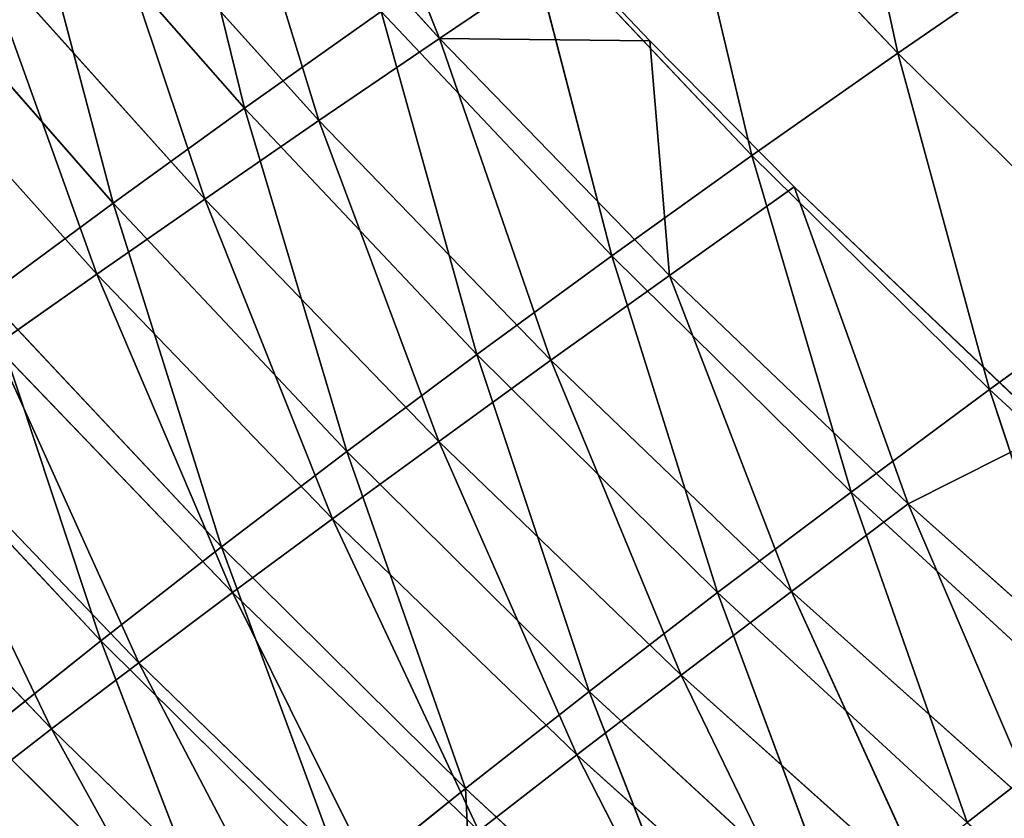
# Model space of a CAD drawing. Extents: x 0 to 500, y 0 to 390.
# Tile 40 of 256: x 51 to 64, y 63 to 74. Entities that reach past the tile are written whole.
import ezdxf

# ---------------------------------------------------------------- set-up
doc = ezdxf.new("R2010")
doc.units = 0
doc.header["$LTSCALE"] = 25.4
doc.layers.get('0').update_dxf_attribs({"linetype": 'CONTINUOUS'})

# ---------------------------------------------------------------- blocks, each defined once
blk = doc.blocks.new('ATLANTA505_-_S_STL')
at = {"color": 0}
for p, q in [((53.863, 111.988, 328.843), (50.488, 111.967, 325.484)), ((53.863, 111.988, 328.843), (50.488, 111.967, 325.484)), ((52.08, 108.025, 324.217), (53.863, 111.988, 328.843)), ((52.08, 108.025, 324.217), (53.863, 111.988, 328.843)), ((57.073, 104.196, 326.243), (57.36, 112.011, 332.082)), ((57.073, 104.196, 326.243), (57.36, 112.011, 332.082)), ((52.08, 108.025, 324.217), (50.488, 111.967, 325.484)), ((52.08, 108.025, 324.217), (50.488, 111.967, 325.484)), ((48.845, 107.994, 320.762), (52.08, 108.025, 324.217)), ((48.845, 107.994, 320.762), (52.08, 108.025, 324.217)), ((50.513, 104.116, 319.501), (52.08, 108.025, 324.217)), ((50.513, 104.116, 319.501), (52.08, 108.025, 324.217)), ((52.08, 108.025, 324.217), (55.439, 108.057, 327.553)), ((52.08, 108.025, 324.217), (55.439, 108.057, 327.553)), ((53.732, 104.155, 322.931), (52.08, 108.025, 324.217)), ((53.732, 104.155, 322.931), (52.08, 108.025, 324.217)), ((53.732, 104.155, 322.931), (55.439, 108.057, 327.553)), ((53.732, 104.155, 322.931), (55.439, 108.057, 327.553)), ((55.439, 108.057, 327.553), (57.073, 104.196, 326.243)), ((55.439, 108.057, 327.553), (57.073, 104.196, 326.243)), ((50.513, 104.116, 319.501), (53.732, 104.155, 322.931)), ((50.513, 104.116, 319.501), (53.732, 104.155, 322.931)), ((52.246, 100.314, 318.22), (53.732, 104.155, 322.931)), ((52.246, 100.314, 318.22), (53.732, 104.155, 322.931)), ((53.732, 104.155, 322.931), (57.073, 104.196, 326.243)), ((53.732, 104.155, 322.931), (57.073, 104.196, 326.243)), ((55.447, 100.362, 321.624), (53.732, 104.155, 322.931)), ((55.447, 100.362, 321.624), (53.732, 104.155, 322.931)), ((55.447, 100.362, 321.624), (57.073, 104.196, 326.243)), ((55.447, 100.362, 321.624), (57.073, 104.196, 326.243)), ((57.073, 104.196, 326.243), (60.534, 104.239, 329.44)), ((57.073, 104.196, 326.243), (60.534, 104.239, 329.44)), ((57.073, 104.196, 326.243), (58.769, 100.411, 324.912)), ((57.073, 104.196, 326.243), (58.769, 100.411, 324.912)), ((58.769, 100.411, 324.912), (60.534, 104.239, 329.44)), ((58.769, 100.411, 324.912), (60.534, 104.239, 329.44)), ((52.246, 100.314, 318.22), (50.513, 104.116, 319.501)), ((52.246, 100.314, 318.22), (50.513, 104.116, 319.501)), ((55.447, 100.362, 321.624), (58.769, 100.411, 324.912)), ((55.447, 100.362, 321.624), (58.769, 100.411, 324.912)), ((57.228, 96.648, 320.295), (58.769, 100.411, 324.912)), ((57.228, 96.648, 320.295), (58.769, 100.411, 324.912)), ((58.769, 100.411, 324.912), (62.209, 100.463, 328.086)), ((58.769, 100.411, 324.912), (62.209, 100.463, 328.086)), ((58.769, 100.411, 324.912), (60.529, 96.706, 323.558)), ((58.769, 100.411, 324.912), (60.529, 96.706, 323.558)), ((60.529, 96.706, 323.558), (62.209, 100.463, 328.086)), ((60.529, 96.706, 323.558), (62.209, 100.463, 328.086)), ((49.165, 100.269, 314.699), (52.246, 100.314, 318.22)), ((49.165, 100.269, 314.699), (52.246, 100.314, 318.22)), ((50.984, 96.541, 313.426), (52.246, 100.314, 318.22)), ((50.984, 96.541, 313.426), (52.246, 100.314, 318.22)), ((52.246, 100.314, 318.22), (55.447, 100.362, 321.624)), ((52.246, 100.314, 318.22), (55.447, 100.362, 321.624)), ((54.046, 96.594, 316.918), (52.246, 100.314, 318.22)), ((54.046, 96.594, 316.918), (52.246, 100.314, 318.22)), ((54.046, 96.594, 316.918), (55.447, 100.362, 321.624)), ((54.046, 96.594, 316.918), (55.447, 100.362, 321.624)), ((57.228, 96.648, 320.295), (55.447, 100.362, 321.624)), ((57.228, 96.648, 320.295), (55.447, 100.362, 321.624)), ((60.529, 96.706, 323.558), (63.947, 96.765, 326.708)), ((60.529, 96.706, 323.558), (63.947, 96.765, 326.708)), ((62.357, 93.083, 322.179), (63.947, 96.765, 326.708)), ((62.357, 93.083, 322.179), (63.947, 96.765, 326.708)), ((65.751, 93.15, 325.305), (63.947, 96.765, 326.708)), ((65.751, 93.15, 325.305), (63.947, 96.765, 326.708)), ((54.046, 96.594, 316.918), (57.228, 96.648, 320.295)), ((54.046, 96.594, 316.918), (57.228, 96.648, 320.295)), ((55.917, 92.958, 315.594), (57.228, 96.648, 320.295)), ((55.917, 92.958, 315.594), (57.228, 96.648, 320.295)), ((57.228, 96.648, 320.295), (60.529, 96.706, 323.558)), ((57.228, 96.648, 320.295), (60.529, 96.706, 323.558)), ((59.078, 93.019, 318.943), (57.228, 96.648, 320.295)), ((59.078, 93.019, 318.943), (57.228, 96.648, 320.295)), ((59.078, 93.019, 318.943), (60.529, 96.706, 323.558)), ((59.078, 93.019, 318.943), (60.529, 96.706, 323.558)), ((60.529, 96.706, 323.558), (62.357, 93.083, 322.179)), ((60.529, 96.706, 323.558), (62.357, 93.083, 322.179)), ((50.984, 96.541, 313.426), (54.046, 96.594, 316.918)), ((50.984, 96.541, 313.426), (54.046, 96.594, 316.918)), ((52.874, 92.899, 312.132), (54.046, 96.594, 316.918)), ((52.874, 92.899, 312.132), (54.046, 96.594, 316.918)), ((55.917, 92.958, 315.594), (54.046, 96.594, 316.918)), ((55.917, 92.958, 315.594), (54.046, 96.594, 316.918)), ((62.357, 93.083, 322.179), (65.751, 93.15, 325.305)), ((62.357, 93.083, 322.179), (65.751, 93.15, 325.305)), ((64.255, 89.548, 320.775), (65.751, 93.15, 325.305)), ((64.255, 89.548, 320.775), (65.751, 93.15, 325.305)), ((55.917, 92.958, 315.594), (59.078, 93.019, 318.943)), ((55.917, 92.958, 315.594), (59.078, 93.019, 318.943)), ((57.862, 89.411, 314.247), (59.078, 93.019, 318.943)), ((57.862, 89.411, 314.247), (59.078, 93.019, 318.943)), ((59.078, 93.019, 318.943), (62.357, 93.083, 322.179)), ((59.078, 93.019, 318.943), (62.357, 93.083, 322.179)), ((61, 89.478, 317.566), (59.078, 93.019, 318.943)), ((61, 89.478, 317.566), (59.078, 93.019, 318.943)), ((61, 89.478, 317.566), (62.357, 93.083, 322.179)), ((61, 89.478, 317.566), (62.357, 93.083, 322.179)), ((62.357, 93.083, 322.179), (64.255, 89.548, 320.775)), ((62.357, 93.083, 322.179), (64.255, 89.548, 320.775)), ((64.255, 89.548, 320.775), (67.624, 89.621, 323.876)), ((64.255, 89.548, 320.775), (67.624, 89.621, 323.876)), ((57.862, 89.411, 314.247), (61, 89.478, 317.566)), ((57.862, 89.411, 314.247), (61, 89.478, 317.566)), ((59.883, 85.956, 312.875), (61, 89.478, 317.566)), ((59.883, 85.956, 312.875), (61, 89.478, 317.566)), ((61, 89.478, 317.566), (64.255, 89.548, 320.775)), ((61, 89.478, 317.566), (64.255, 89.548, 320.775)), ((62.997, 86.028, 316.164), (61, 89.478, 317.566)), ((62.997, 86.028, 316.164), (61, 89.478, 317.566)), ((62.997, 86.028, 316.164), (64.255, 89.548, 320.775)), ((62.997, 86.028, 316.164), (64.255, 89.548, 320.775)), ((64.255, 89.548, 320.775), (66.226, 86.104, 319.345)), ((64.255, 89.548, 320.775), (66.226, 86.104, 319.345)), ((62.997, 86.028, 316.164), (66.226, 86.104, 319.345)), ((62.997, 86.028, 316.164), (66.226, 86.104, 319.345)), ((59.883, 85.956, 312.875), (62.997, 86.028, 316.164)), ((59.883, 85.956, 312.875), (62.997, 86.028, 316.164)), ((61.982, 82.599, 311.478), (62.997, 86.028, 316.164)), ((61.982, 82.599, 311.478), (62.997, 86.028, 316.164)), ((65.071, 82.675, 314.736), (62.997, 86.028, 316.164)), ((65.071, 82.675, 314.736), (62.997, 86.028, 316.164)), ((50.291, 58.266, 326.282), (51.402, 50.871, 325.426)), ((50.291, 58.266, 326.282), (51.402, 50.871, 325.426)), ((48.11, 50.872, 321.984), (51.402, 50.871, 325.426)), ((48.11, 50.872, 321.984), (51.402, 50.871, 325.426)), ((51.402, 50.871, 325.426), (54.814, 50.871, 328.747)), ((51.402, 50.871, 325.426), (54.814, 50.871, 328.747)), ((51.402, 50.871, 325.426), (52.599, 43.503, 324.518)), ((51.402, 50.871, 325.426), (52.599, 43.503, 324.518)), ((52.599, 43.503, 324.518), (49.326, 43.503, 321.103)), ((52.599, 43.503, 324.518), (49.326, 43.503, 321.103)), ((55.993, 43.503, 327.813), (52.599, 43.503, 324.518)), ((52.599, 43.503, 324.518), (53.883, 36.164, 323.558)), ((52.599, 43.503, 324.518), (53.883, 36.164, 323.558)), ((55.993, 43.503, 327.813), (52.599, 43.503, 324.518)), ((50.63, 36.164, 320.173), (53.883, 36.164, 323.558)), ((50.63, 36.164, 320.173), (53.883, 36.164, 323.558)), ((50.63, 36.164, 320.173), (52.022, 28.857, 319.194)), ((50.63, 36.164, 320.173), (52.022, 28.857, 319.194)), ((53.883, 36.164, 323.558), (57.256, 36.164, 326.824)), ((53.883, 36.164, 323.558), (57.256, 36.164, 326.824)), ((53.883, 36.164, 323.558), (55.252, 28.857, 322.547)), ((53.883, 36.164, 323.558), (55.252, 28.857, 322.547)), ((57.256, 36.164, 326.824), (55.252, 28.857, 322.547)), ((57.256, 36.164, 326.824), (55.252, 28.857, 322.547)), ((57.256, 36.164, 326.824), (58.602, 28.857, 325.783)), ((57.256, 36.164, 326.824), (58.602, 28.857, 325.783)), ((60.746, 36.164, 329.973), (58.602, 28.857, 325.783)), ((60.746, 36.164, 329.973), (58.602, 28.857, 325.783)), ((52.022, 28.857, 319.194), (48.911, 28.858, 315.721)), ((52.022, 28.857, 319.194), (48.911, 28.858, 315.721)), ((55.252, 28.857, 322.547), (52.022, 28.857, 319.194)), ((52.022, 28.857, 319.194), (53.501, 21.585, 318.166)), ((52.022, 28.857, 319.194), (53.501, 21.585, 318.166)), ((55.252, 28.857, 322.547), (52.022, 28.857, 319.194)), ((58.602, 28.857, 325.783), (55.252, 28.857, 322.547)), ((55.252, 28.857, 322.547), (56.707, 21.585, 321.486)), ((55.252, 28.857, 322.547), (56.707, 21.585, 321.486)), ((58.602, 28.857, 325.783), (55.252, 28.857, 322.547)), ((58.602, 28.857, 325.783), (56.707, 21.585, 321.486)), ((58.602, 28.857, 325.783), (56.707, 21.585, 321.486)), ((62.069, 28.857, 328.902), (58.602, 28.857, 325.783)), ((58.602, 28.857, 325.783), (60.031, 21.585, 324.688)), ((58.602, 28.857, 325.783), (60.031, 21.585, 324.688)), ((62.069, 28.857, 328.902), (58.602, 28.857, 325.783)), ((62.069, 28.857, 328.902), (60.031, 21.585, 324.688)), ((62.069, 28.857, 328.902), (60.031, 21.585, 324.688)), ((50.414, 21.586, 314.727), (53.501, 21.585, 318.166)), ((50.414, 21.586, 314.727), (53.501, 21.585, 318.166)), ((53.501, 21.585, 318.166), (56.707, 21.585, 321.486)), ((53.501, 21.585, 318.166), (56.707, 21.585, 321.486)), ((53.501, 21.585, 318.166), (55.066, 14.352, 317.089)), ((53.501, 21.585, 318.166), (55.066, 14.352, 317.089)), ((56.707, 21.585, 321.486), (60.031, 21.585, 324.688)), ((56.707, 21.585, 321.486), (60.031, 21.585, 324.688)), ((56.707, 21.585, 321.486), (58.246, 14.351, 320.373)), ((56.707, 21.585, 321.486), (58.246, 14.351, 320.373)), ((60.031, 21.585, 324.688), (58.246, 14.351, 320.373)), ((60.031, 21.585, 324.688), (58.246, 14.351, 320.373)), ((60.031, 21.585, 324.688), (63.472, 21.585, 327.775)), ((60.031, 21.585, 324.688), (63.472, 21.585, 327.775)), ((60.031, 21.585, 324.688), (61.543, 14.351, 323.541)), ((60.031, 21.585, 324.688), (61.543, 14.351, 323.541)), ((63.472, 21.585, 327.775), (61.543, 14.351, 323.541)), ((63.472, 21.585, 327.775), (61.543, 14.351, 323.541)), ((55.066, 14.352, 317.089), (52.005, 14.352, 313.687)), ((55.066, 14.352, 317.089), (52.005, 14.352, 313.687)), ((58.246, 14.351, 320.373), (55.066, 14.352, 317.089)), ((55.066, 14.352, 317.089), (56.718, 7.159, 315.964)), ((55.066, 14.352, 317.089), (56.718, 7.159, 315.964)), ((58.246, 14.351, 320.373), (55.066, 14.352, 317.089)), ((58.246, 14.351, 320.373), (56.718, 7.159, 315.964)), ((58.246, 14.351, 320.373), (56.718, 7.159, 315.964)), ((61.543, 14.351, 323.541), (58.246, 14.351, 320.373)), ((58.246, 14.351, 320.373), (59.87, 7.159, 319.21)), ((58.246, 14.351, 320.373), (59.87, 7.159, 319.21)), ((61.543, 14.351, 323.541), (58.246, 14.351, 320.373)), ((61.543, 14.351, 323.541), (59.87, 7.159, 319.21)), ((61.543, 14.351, 323.541), (59.87, 7.159, 319.21)), ((64.956, 14.352, 326.594), (61.543, 14.351, 323.541)), ((64.956, 14.352, 326.594), (61.543, 14.351, 323.541)), ((61.543, 14.351, 323.541), (63.138, 7.159, 322.341)), ((61.543, 14.351, 323.541), (63.138, 7.159, 322.341)), ((64.956, 14.352, 326.594), (63.138, 7.159, 322.341)), ((64.956, 14.352, 326.594), (63.138, 7.159, 322.341)), ((53.684, 7.159, 312.6), (56.718, 7.159, 315.964)), ((53.684, 7.159, 312.6), (56.718, 7.159, 315.964)), ((54.466, 0.01, 310.322), (56.718, 7.159, 315.964)), ((54.466, 0.01, 310.322), (56.718, 7.159, 315.964)), ((56.718, 7.159, 315.964), (59.87, 7.159, 319.21)), ((58.456, 0.01, 314.79), (56.718, 7.159, 315.964)), ((58.456, 0.01, 314.79), (56.718, 7.159, 315.964)), ((59.601, 0.01, 315.994), (56.718, 7.159, 315.964)), ((59.601, 0.01, 315.994), (56.718, 7.159, 315.964)), ((56.718, 7.159, 315.964), (59.87, 7.159, 319.21)), ((59.601, 0.01, 315.994), (59.87, 7.159, 319.21)), ((59.601, 0.01, 315.994), (59.87, 7.159, 319.21)), ((59.87, 7.159, 319.21), (63.138, 7.159, 322.341)), ((61.577, 0.01, 317.997), (59.87, 7.159, 319.21)), ((61.577, 0.01, 317.997), (59.87, 7.159, 319.21)), ((59.87, 7.159, 319.21), (63.138, 7.159, 322.341)), ((61.577, 0.01, 317.997), (63.138, 7.159, 322.341)), ((61.577, 0.01, 317.997), (63.138, 7.159, 322.341)), ((63.138, 7.159, 322.341), (66.52, 7.159, 325.358)), ((65.1, 0.01, 321.352), (63.138, 7.159, 322.341)), ((65.1, 0.01, 321.352), (63.138, 7.159, 322.341)), ((63.138, 7.159, 322.341), (66.52, 7.159, 325.358)), ((58.456, 0.01, 314.79), (59.601, 0.01, 315.994)), ((59.601, 0.01, 315.994), (61.577, 0.01, 317.997)), ((61.577, 0.01, 317.997), (65.1, 0.01, 321.352))]:
    blk.add_line(p, q, dxfattribs=at)
mesh = blk.add_polyface(dxfattribs=at)
corners = [(53.863, 111.988, 328.843), (50.488, 111.967, 325.484), (49.625, 118.495, 329.12)]
mesh.append_faces([[corners[k] for k in face] for face in [(0, 1, 2)]], dxfattribs={"color": 0})
mesh = blk.add_polyface(dxfattribs=at)
corners = [(53.863, 111.988, 328.843), (52.08, 108.025, 324.217), (50.488, 111.967, 325.484)]
mesh.append_faces([[corners[k] for k in face] for face in [(0, 1, 2)]], dxfattribs={"color": 0})
mesh = blk.add_polyface(dxfattribs=at)
corners = [(55.439, 108.057, 327.553), (52.08, 108.025, 324.217), (53.863, 111.988, 328.843)]
mesh.append_faces([[corners[k] for k in face] for face in [(0, 1, 2)]], dxfattribs={"color": 0})
mesh = blk.add_polyface(dxfattribs=at)
corners = [(57.36, 112.011, 332.082), (57.073, 104.196, 326.243), (55.439, 108.057, 327.553)]
mesh.append_faces([[corners[k] for k in face] for face in [(0, 1, 2)]], dxfattribs={"color": 0})
mesh = blk.add_polyface(dxfattribs=at)
corners = [(60.534, 104.239, 329.44), (57.073, 104.196, 326.243), (57.36, 112.011, 332.082)]
mesh.append_faces([[corners[k] for k in face] for face in [(0, 1, 2)]], dxfattribs={"color": 0})
mesh = blk.add_polyface(dxfattribs=at)
corners = [(50.488, 111.967, 325.484), (52.08, 108.025, 324.217), (48.845, 107.994, 320.762)]
mesh.append_faces([[corners[k] for k in face] for face in [(0, 1, 2)]], dxfattribs={"color": 0})
mesh = blk.add_polyface(dxfattribs=at)
corners = [(52.08, 108.025, 324.217), (50.513, 104.116, 319.501), (48.845, 107.994, 320.762)]
mesh.append_faces([[corners[k] for k in face] for face in [(0, 1, 2)]], dxfattribs={"color": 0})
mesh = blk.add_polyface(dxfattribs=at)
corners = [(52.08, 108.025, 324.217), (53.732, 104.155, 322.931), (50.513, 104.116, 319.501)]
mesh.append_faces([[corners[k] for k in face] for face in [(0, 1, 2)]], dxfattribs={"color": 0})
mesh = blk.add_polyface(dxfattribs=at)
corners = [(55.439, 108.057, 327.553), (53.732, 104.155, 322.931), (52.08, 108.025, 324.217)]
mesh.append_faces([[corners[k] for k in face] for face in [(0, 1, 2)]], dxfattribs={"color": 0})
mesh = blk.add_polyface(dxfattribs=at)
corners = [(57.073, 104.196, 326.243), (53.732, 104.155, 322.931), (55.439, 108.057, 327.553)]
mesh.append_faces([[corners[k] for k in face] for face in [(0, 1, 2)]], dxfattribs={"color": 0})
mesh = blk.add_polyface(dxfattribs=at)
corners = [(53.732, 104.155, 322.931), (52.246, 100.314, 318.22), (50.513, 104.116, 319.501)]
mesh.append_faces([[corners[k] for k in face] for face in [(0, 1, 2)]], dxfattribs={"color": 0})
mesh = blk.add_polyface(dxfattribs=at)
corners = [(53.732, 104.155, 322.931), (55.447, 100.362, 321.624), (52.246, 100.314, 318.22)]
mesh.append_faces([[corners[k] for k in face] for face in [(0, 1, 2)]], dxfattribs={"color": 0})
mesh = blk.add_polyface(dxfattribs=at)
corners = [(57.073, 104.196, 326.243), (55.447, 100.362, 321.624), (53.732, 104.155, 322.931)]
mesh.append_faces([[corners[k] for k in face] for face in [(0, 1, 2)]], dxfattribs={"color": 0})
mesh = blk.add_polyface(dxfattribs=at)
corners = [(58.769, 100.411, 324.912), (55.447, 100.362, 321.624), (57.073, 104.196, 326.243)]
mesh.append_faces([[corners[k] for k in face] for face in [(0, 1, 2)]], dxfattribs={"color": 0})
mesh = blk.add_polyface(dxfattribs=at)
corners = [(60.534, 104.239, 329.44), (58.769, 100.411, 324.912), (57.073, 104.196, 326.243)]
mesh.append_faces([[corners[k] for k in face] for face in [(0, 1, 2)]], dxfattribs={"color": 0})
mesh = blk.add_polyface(dxfattribs=at)
corners = [(62.209, 100.463, 328.086), (58.769, 100.411, 324.912), (60.534, 104.239, 329.44)]
mesh.append_faces([[corners[k] for k in face] for face in [(0, 1, 2)]], dxfattribs={"color": 0})
mesh = blk.add_polyface(dxfattribs=at)
corners = [(50.513, 104.116, 319.501), (52.246, 100.314, 318.22), (49.165, 100.269, 314.699)]
mesh.append_faces([[corners[k] for k in face] for face in [(0, 1, 2)]], dxfattribs={"color": 0})
mesh = blk.add_polyface(dxfattribs=at)
corners = [(58.769, 100.411, 324.912), (57.228, 96.648, 320.295), (55.447, 100.362, 321.624)]
mesh.append_faces([[corners[k] for k in face] for face in [(0, 1, 2)]], dxfattribs={"color": 0})
mesh = blk.add_polyface(dxfattribs=at)
corners = [(60.529, 96.706, 323.558), (57.228, 96.648, 320.295), (58.769, 100.411, 324.912)]
mesh.append_faces([[corners[k] for k in face] for face in [(0, 1, 2)]], dxfattribs={"color": 0})
mesh = blk.add_polyface(dxfattribs=at)
corners = [(62.209, 100.463, 328.086), (60.529, 96.706, 323.558), (58.769, 100.411, 324.912)]
mesh.append_faces([[corners[k] for k in face] for face in [(0, 1, 2)]], dxfattribs={"color": 0})
mesh = blk.add_polyface(dxfattribs=at)
corners = [(63.947, 96.765, 326.708), (60.529, 96.706, 323.558), (62.209, 100.463, 328.086)]
mesh.append_faces([[corners[k] for k in face] for face in [(0, 1, 2)]], dxfattribs={"color": 0})
mesh = blk.add_polyface(dxfattribs=at)
corners = [(52.246, 100.314, 318.22), (50.984, 96.541, 313.426), (49.165, 100.269, 314.699)]
mesh.append_faces([[corners[k] for k in face] for face in [(0, 1, 2)]], dxfattribs={"color": 0})
mesh = blk.add_polyface(dxfattribs=at)
corners = [(52.246, 100.314, 318.22), (54.046, 96.594, 316.918), (50.984, 96.541, 313.426)]
mesh.append_faces([[corners[k] for k in face] for face in [(0, 1, 2)]], dxfattribs={"color": 0})
mesh = blk.add_polyface(dxfattribs=at)
corners = [(55.447, 100.362, 321.624), (54.046, 96.594, 316.918), (52.246, 100.314, 318.22)]
mesh.append_faces([[corners[k] for k in face] for face in [(0, 1, 2)]], dxfattribs={"color": 0})
mesh = blk.add_polyface(dxfattribs=at)
corners = [(55.447, 100.362, 321.624), (57.228, 96.648, 320.295), (54.046, 96.594, 316.918)]
mesh.append_faces([[corners[k] for k in face] for face in [(0, 1, 2)]], dxfattribs={"color": 0})
mesh = blk.add_polyface(dxfattribs=at)
corners = [(63.947, 96.765, 326.708), (62.357, 93.083, 322.179), (60.529, 96.706, 323.558)]
mesh.append_faces([[corners[k] for k in face] for face in [(0, 1, 2)]], dxfattribs={"color": 0})
mesh = blk.add_polyface(dxfattribs=at)
corners = [(65.751, 93.15, 325.305), (62.357, 93.083, 322.179), (63.947, 96.765, 326.708)]
mesh.append_faces([[corners[k] for k in face] for face in [(0, 1, 2)]], dxfattribs={"color": 0})
mesh = blk.add_polyface(dxfattribs=at)
corners = [(67.482, 96.827, 329.747), (65.751, 93.15, 325.305), (63.947, 96.765, 326.708)]
mesh.append_faces([[corners[k] for k in face] for face in [(0, 1, 2)]], dxfattribs={"color": 0})
mesh = blk.add_polyface(dxfattribs=at)
corners = [(57.228, 96.648, 320.295), (55.917, 92.958, 315.594), (54.046, 96.594, 316.918)]
mesh.append_faces([[corners[k] for k in face] for face in [(0, 1, 2)]], dxfattribs={"color": 0})
mesh = blk.add_polyface(dxfattribs=at)
corners = [(57.228, 96.648, 320.295), (59.078, 93.019, 318.943), (55.917, 92.958, 315.594)]
mesh.append_faces([[corners[k] for k in face] for face in [(0, 1, 2)]], dxfattribs={"color": 0})
mesh = blk.add_polyface(dxfattribs=at)
corners = [(60.529, 96.706, 323.558), (59.078, 93.019, 318.943), (57.228, 96.648, 320.295)]
mesh.append_faces([[corners[k] for k in face] for face in [(0, 1, 2)]], dxfattribs={"color": 0})
mesh = blk.add_polyface(dxfattribs=at)
corners = [(62.357, 93.083, 322.179), (59.078, 93.019, 318.943), (60.529, 96.706, 323.558)]
mesh.append_faces([[corners[k] for k in face] for face in [(0, 1, 2)]], dxfattribs={"color": 0})
mesh = blk.add_polyface(dxfattribs=at)
corners = [(54.046, 96.594, 316.918), (52.874, 92.899, 312.132), (50.984, 96.541, 313.426)]
mesh.append_faces([[corners[k] for k in face] for face in [(0, 1, 2)]], dxfattribs={"color": 0})
mesh = blk.add_polyface(dxfattribs=at)
corners = [(54.046, 96.594, 316.918), (55.917, 92.958, 315.594), (52.874, 92.899, 312.132)]
mesh.append_faces([[corners[k] for k in face] for face in [(0, 1, 2)]], dxfattribs={"color": 0})
mesh = blk.add_polyface(dxfattribs=at)
corners = [(65.751, 93.15, 325.305), (64.255, 89.548, 320.775), (62.357, 93.083, 322.179)]
mesh.append_faces([[corners[k] for k in face] for face in [(0, 1, 2)]], dxfattribs={"color": 0})
mesh = blk.add_polyface(dxfattribs=at)
corners = [(67.624, 89.621, 323.876), (64.255, 89.548, 320.775), (65.751, 93.15, 325.305)]
mesh.append_faces([[corners[k] for k in face] for face in [(0, 1, 2)]], dxfattribs={"color": 0})
mesh = blk.add_polyface(dxfattribs=at)
corners = [(59.078, 93.019, 318.943), (57.862, 89.411, 314.247), (55.917, 92.958, 315.594)]
mesh.append_faces([[corners[k] for k in face] for face in [(0, 1, 2)]], dxfattribs={"color": 0})
mesh = blk.add_polyface(dxfattribs=at)
corners = [(59.078, 93.019, 318.943), (61, 89.478, 317.566), (57.862, 89.411, 314.247)]
mesh.append_faces([[corners[k] for k in face] for face in [(0, 1, 2)]], dxfattribs={"color": 0})
mesh = blk.add_polyface(dxfattribs=at)
corners = [(62.357, 93.083, 322.179), (61, 89.478, 317.566), (59.078, 93.019, 318.943)]
mesh.append_faces([[corners[k] for k in face] for face in [(0, 1, 2)]], dxfattribs={"color": 0})
mesh = blk.add_polyface(dxfattribs=at)
corners = [(64.255, 89.548, 320.775), (61, 89.478, 317.566), (62.357, 93.083, 322.179)]
mesh.append_faces([[corners[k] for k in face] for face in [(0, 1, 2)]], dxfattribs={"color": 0})
mesh = blk.add_polyface(dxfattribs=at)
corners = [(67.624, 89.621, 323.876), (66.226, 86.104, 319.345), (64.255, 89.548, 320.775)]
mesh.append_faces([[corners[k] for k in face] for face in [(0, 1, 2)]], dxfattribs={"color": 0})
mesh = blk.add_polyface(dxfattribs=at)
corners = [(61, 89.478, 317.566), (59.883, 85.956, 312.875), (57.862, 89.411, 314.247)]
mesh.append_faces([[corners[k] for k in face] for face in [(0, 1, 2)]], dxfattribs={"color": 0})
mesh = blk.add_polyface(dxfattribs=at)
corners = [(61, 89.478, 317.566), (62.997, 86.028, 316.164), (59.883, 85.956, 312.875)]
mesh.append_faces([[corners[k] for k in face] for face in [(0, 1, 2)]], dxfattribs={"color": 0})
mesh = blk.add_polyface(dxfattribs=at)
corners = [(64.255, 89.548, 320.775), (62.997, 86.028, 316.164), (61, 89.478, 317.566)]
mesh.append_faces([[corners[k] for k in face] for face in [(0, 1, 2)]], dxfattribs={"color": 0})
mesh = blk.add_polyface(dxfattribs=at)
corners = [(66.226, 86.104, 319.345), (62.997, 86.028, 316.164), (64.255, 89.548, 320.775)]
mesh.append_faces([[corners[k] for k in face] for face in [(0, 1, 2)]], dxfattribs={"color": 0})
mesh = blk.add_polyface(dxfattribs=at)
corners = [(66.226, 86.104, 319.345), (65.071, 82.675, 314.736), (62.997, 86.028, 316.164)]
mesh.append_faces([[corners[k] for k in face] for face in [(0, 1, 2)]], dxfattribs={"color": 0})
mesh = blk.add_polyface(dxfattribs=at)
corners = [(62.997, 86.028, 316.164), (61.982, 82.599, 311.478), (59.883, 85.956, 312.875)]
mesh.append_faces([[corners[k] for k in face] for face in [(0, 1, 2)]], dxfattribs={"color": 0})
mesh = blk.add_polyface(dxfattribs=at)
corners = [(62.997, 86.028, 316.164), (65.071, 82.675, 314.736), (61.982, 82.599, 311.478)]
mesh.append_faces([[corners[k] for k in face] for face in [(0, 1, 2)]], dxfattribs={"color": 0})
mesh = blk.add_polyface(dxfattribs=at)
corners = [(50.291, 58.266, 326.282), (52.711, 65.685, 330.454), (49.267, 65.685, 327.086), (53.72, 58.266, 329.628)]
mesh.append_faces([[corners[k] for k in face] for face in [(0, 1, 2), (1, 0, 3)]], dxfattribs={"vtx0": -1, "color": 0})
mesh = blk.add_polyface(dxfattribs=at)
corners = [(50.291, 58.266, 326.282), (48.11, 50.872, 321.984), (51.402, 50.871, 325.426), (46.983, 58.267, 322.815)]
mesh.append_faces([[corners[k] for k in face] for face in [(0, 1, 2), (1, 0, 3)]], dxfattribs={"vtx0": -1, "color": 0})
mesh = blk.add_polyface(dxfattribs=at)
corners = [(51.402, 50.871, 325.426), (53.72, 58.266, 329.628), (50.291, 58.266, 326.282), (54.814, 50.871, 328.747)]
mesh.append_faces([[corners[k] for k in face] for face in [(0, 1, 2), (1, 0, 3)]], dxfattribs={"vtx0": -1, "color": 0})
mesh = blk.add_polyface(dxfattribs=at)
corners = [(51.402, 50.871, 325.426), (49.326, 43.503, 321.103), (52.599, 43.503, 324.518), (48.11, 50.872, 321.984)]
mesh.append_faces([[corners[k] for k in face] for face in [(0, 1, 2), (1, 0, 3)]], dxfattribs={"vtx0": -1, "color": 0})
mesh = blk.add_polyface(dxfattribs=at)
corners = [(52.599, 43.503, 324.518), (54.814, 50.871, 328.747), (51.402, 50.871, 325.426), (55.993, 43.503, 327.813)]
mesh.append_faces([[corners[k] for k in face] for face in [(0, 1, 2), (1, 0, 3)]], dxfattribs={"vtx0": -1, "color": 0})
mesh = blk.add_polyface(dxfattribs=at)
corners = [(52.599, 43.503, 324.518), (50.63, 36.164, 320.173), (53.883, 36.164, 323.558), (49.326, 43.503, 321.103)]
mesh.append_faces([[corners[k] for k in face] for face in [(0, 1, 2), (1, 0, 3)]], dxfattribs={"vtx0": -1, "color": 0})
mesh = blk.add_polyface(dxfattribs=at)
corners = [(53.883, 36.164, 323.558), (55.993, 43.503, 327.813), (52.599, 43.503, 324.518), (57.256, 36.164, 326.824)]
mesh.append_faces([[corners[k] for k in face] for face in [(0, 1, 2), (1, 0, 3)]], dxfattribs={"vtx0": -1, "color": 0})
mesh = blk.add_polyface(dxfattribs=at)
corners = [(50.63, 36.164, 320.173), (48.911, 28.858, 315.721), (52.022, 28.857, 319.194), (47.498, 36.165, 316.668)]
mesh.append_faces([[corners[k] for k in face] for face in [(0, 1, 2), (1, 0, 3)]], dxfattribs={"vtx0": -1, "color": 0})
mesh = blk.add_polyface(dxfattribs=at)
corners = [(53.883, 36.164, 323.558), (52.022, 28.857, 319.194), (55.252, 28.857, 322.547), (50.63, 36.164, 320.173)]
mesh.append_faces([[corners[k] for k in face] for face in [(0, 1, 2), (1, 0, 3)]], dxfattribs={"vtx0": -1, "color": 0})
mesh = blk.add_polyface(dxfattribs=at)
corners = [(57.256, 36.164, 326.824), (53.883, 36.164, 323.558), (55.252, 28.857, 322.547)]
mesh.append_faces([[corners[k] for k in face] for face in [(0, 1, 2)]], dxfattribs={"color": 0})
mesh = blk.add_polyface(dxfattribs=at)
corners = [(58.602, 28.857, 325.783), (57.256, 36.164, 326.824), (55.252, 28.857, 322.547)]
mesh.append_faces([[corners[k] for k in face] for face in [(0, 1, 2)]], dxfattribs={"color": 0})
mesh = blk.add_polyface(dxfattribs=at)
corners = [(60.746, 36.164, 329.973), (57.256, 36.164, 326.824), (58.602, 28.857, 325.783)]
mesh.append_faces([[corners[k] for k in face] for face in [(0, 1, 2)]], dxfattribs={"color": 0})
mesh = blk.add_polyface(dxfattribs=at)
corners = [(62.069, 28.857, 328.902), (60.746, 36.164, 329.973), (58.602, 28.857, 325.783)]
mesh.append_faces([[corners[k] for k in face] for face in [(0, 1, 2)]], dxfattribs={"color": 0})
mesh = blk.add_polyface(dxfattribs=at)
corners = [(52.022, 28.857, 319.194), (50.414, 21.586, 314.727), (53.501, 21.585, 318.166), (48.911, 28.858, 315.721)]
mesh.append_faces([[corners[k] for k in face] for face in [(0, 1, 2), (1, 0, 3)]], dxfattribs={"vtx0": -1, "color": 0})
mesh = blk.add_polyface(dxfattribs=at)
corners = [(55.252, 28.857, 322.547), (53.501, 21.585, 318.166), (56.707, 21.585, 321.486), (52.022, 28.857, 319.194)]
mesh.append_faces([[corners[k] for k in face] for face in [(0, 1, 2), (1, 0, 3)]], dxfattribs={"vtx0": -1, "color": 0})
mesh = blk.add_polyface(dxfattribs=at)
corners = [(58.602, 28.857, 325.783), (55.252, 28.857, 322.547), (56.707, 21.585, 321.486)]
mesh.append_faces([[corners[k] for k in face] for face in [(0, 1, 2)]], dxfattribs={"color": 0})
mesh = blk.add_polyface(dxfattribs=at)
corners = [(60.031, 21.585, 324.688), (58.602, 28.857, 325.783), (56.707, 21.585, 321.486)]
mesh.append_faces([[corners[k] for k in face] for face in [(0, 1, 2)]], dxfattribs={"color": 0})
mesh = blk.add_polyface(dxfattribs=at)
corners = [(62.069, 28.857, 328.902), (58.602, 28.857, 325.783), (60.031, 21.585, 324.688)]
mesh.append_faces([[corners[k] for k in face] for face in [(0, 1, 2)]], dxfattribs={"color": 0})
mesh = blk.add_polyface(dxfattribs=at)
corners = [(63.472, 21.585, 327.775), (62.069, 28.857, 328.902), (60.031, 21.585, 324.688)]
mesh.append_faces([[corners[k] for k in face] for face in [(0, 1, 2)]], dxfattribs={"color": 0})
mesh = blk.add_polyface(dxfattribs=at)
corners = [(53.501, 21.585, 318.166), (52.005, 14.352, 313.687), (55.066, 14.352, 317.089), (50.414, 21.586, 314.727)]
mesh.append_faces([[corners[k] for k in face] for face in [(0, 1, 2), (1, 0, 3)]], dxfattribs={"vtx0": -1, "color": 0})
mesh = blk.add_polyface(dxfattribs=at)
corners = [(56.707, 21.585, 321.486), (55.066, 14.352, 317.089), (58.246, 14.351, 320.373), (53.501, 21.585, 318.166)]
mesh.append_faces([[corners[k] for k in face] for face in [(0, 1, 2), (1, 0, 3)]], dxfattribs={"vtx0": -1, "color": 0})
mesh = blk.add_polyface(dxfattribs=at)
corners = [(60.031, 21.585, 324.688), (56.707, 21.585, 321.486), (58.246, 14.351, 320.373)]
mesh.append_faces([[corners[k] for k in face] for face in [(0, 1, 2)]], dxfattribs={"color": 0})
mesh = blk.add_polyface(dxfattribs=at)
corners = [(61.543, 14.351, 323.541), (60.031, 21.585, 324.688), (58.246, 14.351, 320.373)]
mesh.append_faces([[corners[k] for k in face] for face in [(0, 1, 2)]], dxfattribs={"color": 0})
mesh = blk.add_polyface(dxfattribs=at)
corners = [(63.472, 21.585, 327.775), (60.031, 21.585, 324.688), (61.543, 14.351, 323.541)]
mesh.append_faces([[corners[k] for k in face] for face in [(0, 1, 2)]], dxfattribs={"color": 0})
mesh = blk.add_polyface(dxfattribs=at)
corners = [(64.956, 14.352, 326.594), (63.472, 21.585, 327.775), (61.543, 14.351, 323.541)]
mesh.append_faces([[corners[k] for k in face] for face in [(0, 1, 2)]], dxfattribs={"color": 0})
mesh = blk.add_polyface(dxfattribs=at)
corners = [(67.027, 21.586, 330.748), (63.472, 21.585, 327.775), (64.956, 14.352, 326.594)]
mesh.append_faces([[corners[k] for k in face] for face in [(0, 1, 2)]], dxfattribs={"color": 0})
mesh = blk.add_polyface(dxfattribs=at)
corners = [(55.066, 14.352, 317.089), (53.684, 7.159, 312.6), (56.718, 7.159, 315.964), (52.005, 14.352, 313.687)]
mesh.append_faces([[corners[k] for k in face] for face in [(0, 1, 2), (1, 0, 3)]], dxfattribs={"vtx0": -1, "color": 0})
mesh = blk.add_polyface(dxfattribs=at)
corners = [(55.066, 14.352, 317.089), (56.718, 7.159, 315.964), (58.246, 14.351, 320.373)]
mesh.append_faces([[corners[k] for k in face] for face in [(0, 1, 2)]], dxfattribs={"color": 0})
mesh = blk.add_polyface(dxfattribs=at)
corners = [(58.246, 14.351, 320.373), (56.718, 7.159, 315.964), (59.87, 7.159, 319.21)]
mesh.append_faces([[corners[k] for k in face] for face in [(0, 1, 2)]], dxfattribs={"color": 0})
mesh = blk.add_polyface(dxfattribs=at)
corners = [(61.543, 14.351, 323.541), (58.246, 14.351, 320.373), (59.87, 7.159, 319.21)]
mesh.append_faces([[corners[k] for k in face] for face in [(0, 1, 2)]], dxfattribs={"color": 0})
mesh = blk.add_polyface(dxfattribs=at)
corners = [(63.138, 7.159, 322.341), (61.543, 14.351, 323.541), (59.87, 7.159, 319.21)]
mesh.append_faces([[corners[k] for k in face] for face in [(0, 1, 2)]], dxfattribs={"color": 0})
mesh = blk.add_polyface(dxfattribs=at)
corners = [(64.956, 14.352, 326.594), (61.543, 14.351, 323.541), (63.138, 7.159, 322.341)]
mesh.append_faces([[corners[k] for k in face] for face in [(0, 1, 2)]], dxfattribs={"color": 0})
mesh = blk.add_polyface(dxfattribs=at)
corners = [(66.52, 7.159, 325.358), (64.956, 14.352, 326.594), (63.138, 7.159, 322.341)]
mesh.append_faces([[corners[k] for k in face] for face in [(0, 1, 2)]], dxfattribs={"color": 0})
mesh = blk.add_polyface(dxfattribs=at)
corners = [(53.684, 7.159, 312.6), (54.466, 0.01, 310.322), (56.718, 7.159, 315.964)]
mesh.append_faces([[corners[k] for k in face] for face in [(0, 1, 2)]], dxfattribs={"color": 0})
mesh = blk.add_polyface(dxfattribs=at)
corners = [(56.718, 7.159, 315.964), (54.466, 0.01, 310.322), (58.456, 0.01, 314.79)]
mesh.append_faces([[corners[k] for k in face] for face in [(0, 1, 2)]], dxfattribs={"color": 0})
mesh = blk.add_polyface(dxfattribs=at)
corners = [(56.718, 7.159, 315.964), (58.456, 0.01, 314.79), (59.601, 0.01, 315.994)]
mesh.append_faces([[corners[k] for k in face] for face in [(0, 1, 2)]], dxfattribs={"color": 0})
mesh = blk.add_polyface(dxfattribs=at)
corners = [(56.718, 7.159, 315.964), (59.601, 0.01, 315.994), (59.87, 7.159, 319.21)]
mesh.append_faces([[corners[k] for k in face] for face in [(0, 1, 2)]], dxfattribs={"color": 0})
mesh = blk.add_polyface(dxfattribs=at)
corners = [(59.87, 7.159, 319.21), (59.601, 0.01, 315.994), (61.577, 0.01, 317.997)]
mesh.append_faces([[corners[k] for k in face] for face in [(0, 1, 2)]], dxfattribs={"color": 0})
mesh = blk.add_polyface(dxfattribs=at)
corners = [(63.138, 7.159, 322.341), (59.87, 7.159, 319.21), (61.577, 0.01, 317.997)]
mesh.append_faces([[corners[k] for k in face] for face in [(0, 1, 2)]], dxfattribs={"color": 0})
mesh = blk.add_polyface(dxfattribs=at)
corners = [(65.1, 0.01, 321.352), (63.138, 7.159, 322.341), (61.577, 0.01, 317.997)]
mesh.append_faces([[corners[k] for k in face] for face in [(0, 1, 2)]], dxfattribs={"color": 0})
mesh = blk.add_polyface(dxfattribs=at)
corners = [(66.52, 7.159, 325.358), (63.138, 7.159, 322.341), (65.1, 0.01, 321.352)]
mesh.append_faces([[corners[k] for k in face] for face in [(0, 1, 2)]], dxfattribs={"color": 0})

msp = doc.modelspace()

# ---------------------------------------------------------------- block references
at = {"color": 254, "extrusion": (0, -1, 1.11022e-16)}
msp.add_blockref('ATLANTA505_-_S_STL', (-0.149, -0.01, -389.852), dxfattribs=at)

doc.saveas('drawing.dxf')
